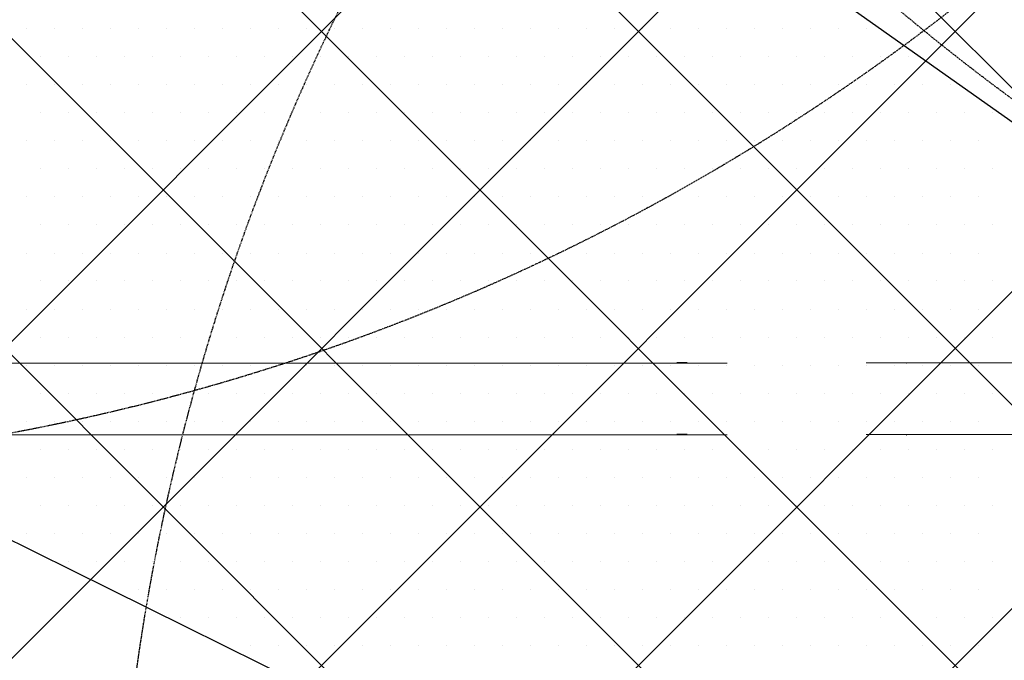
# Model space of a CAD drawing. Header units: millimetres. Extents: x -1753 to 37187, y -1972 to 14840.
# Tile 128 of 128: x 5143 to 6242, y 9728 to 10443. Entities that reach past the tile are written whole.
import ezdxf
from ezdxf.enums import TextEntityAlignment as Align

# ---------------------------------------------------------------- set-up
doc = ezdxf.new("R2010")
doc.units = ezdxf.units.MM
doc.header["$LTSCALE"] = 2
doc.header["$MEASUREMENT"] = 0
doc.linetypes.add('DASHED', pattern=[0.75, 0.5, -0.25])
doc.linetypes.add('HIDDEN', pattern=[0.375, 0.25, -0.125])
doc.layers.add('FIRE-SPKLR-EQP', color=1, linetype='Continuous', true_color=0xff0000)
doc.layers.add('FIRE-SPKLR-EQP-MPA-12SM-C', color=3, linetype='HIDDEN', true_color=0x00ff00)
doc.layers.add('GREY SCALE', color=9, linetype='Continuous', lineweight=0, true_color=0x808080)
doc.layers.add('RCP LAYER', color=9, linetype='Continuous', lineweight=0, true_color=0x808080)
doc.layers.add('S-BEAM', color=12, linetype='Continuous', lineweight=9)
doc.styles.get("Standard").update_dxf_attribs({"font": 'times.ttf'})

# ---------------------------------------------------------------- blocks, each defined once
blk = doc.blocks.new('SPKLR-EQP-PENDENT-68C')
at = {"layer": 'FIRE-SPKLR-EQP-MPA-12SM-C', "linetype": 'DASHED'}
blk.add_circle((0, 0), 2450, dxfattribs=at)
blk = doc.blocks.new('DIAL-LT-NDE-ZZ-M3-S-201_rvt-6-RCP-Store 05 at Node L5 Level')
at = {"layer": 'S-BEAM', "color": 7}
for p, q in [((-517310.3, 152465.3), (-515474.1, 152465.3)), ((-517310.3, 152465.3), (-515474.1, 152465.3)), ((-515274.1, 152465.1), (-515273.8, 152465.1)), ((-515274.1, 152465.1), (-515273.8, 152465.1)), ((-515474.1, 152385.3), (-517310.3, 152385.3)), ((-515474.1, 152385.3), (-517310.3, 152385.3)), ((-515273.8, 152385.1), (-515274.1, 152385.1)), ((-515273.8, 152385.1), (-515274.1, 152385.1))]:
    blk.add_line(p, q, dxfattribs=at)
blk = doc.blocks.new('DIAL-LT-NDE-ZZ-M3-S-201_rvt-7-RCP-Store 04 at Node L5 Level')
at = {"layer": 'S-BEAM', "color": 7}
for p, q in [((-515485.6, 152465.3), (-515474.1, 152465.3)), ((-515485.6, 152465.3), (-515474.1, 152465.3)), ((-515274.1, 152465.1), (-513435.3, 152465)), ((-515274.1, 152465.1), (-513435.3, 152465)), ((-515474.1, 152385.3), (-515485.6, 152385.3)), ((-515474.1, 152385.3), (-515485.6, 152385.3)), ((-513435.3, 152385), (-515274.1, 152385.1)), ((-513435.3, 152385), (-515274.1, 152385.1))]:
    blk.add_line(p, q, dxfattribs=at)
blk = doc.blocks.new('A$Cbdc54e46')
at = {"color": 100, "lineweight": 5}
blk.add_blockref('DIAL-LT-NDE-ZZ-M3-S-201_rvt-6-RCP-Store 05 at Node L5 Level', (503706.9, -156235.5), dxfattribs=at)
at = {"color": 180, "lineweight": 5}
blk.add_blockref('DIAL-LT-NDE-ZZ-M3-S-201_rvt-7-RCP-Store 04 at Node L5 Level', (503662, -156234.9), dxfattribs=at)
blk = doc.blocks.new('A$Cf662d679')
blk.add_blockref('A$Cbdc54e46', (0, 0))
blk = doc.blocks.new('RCP LAYOUT')
at = {"layer": 'GREY SCALE', "lineweight": -3}
for p, q in [((200, 5149.7), (8430.3, 13380)), ((200, 4796.2), (8783.8, 13380)), ((200, 3735.5), (9844.5, 13380)), ((277.4, 4520), (9137.4, 13380)), ((630.9, 4520), (9490.9, 13380)), ((5890.1, 9312.7), (1822.8, 13380)), ((11129.5, 4426.8), (2176.3, 13380)), ((10834.4, 5075.5), (2529.9, 13380)), ((11011.1, 5252.3), (2883.5, 13380)), ((11187.9, 5429.1), (3237, 13380)), ((4048, 11888.8), (9313, 8160.1)), ((5151.1, 10432.6), (5151.1, 10432.6)), ((5182.3, 10432.6), (5182.3, 10432.6)), ((5213.6, 10432.6), (5213.6, 10432.6)), ((5244.8, 10432.6), (5244.8, 10432.6)), ((5276.1, 10432.6), (5276.1, 10432.6)), ((5307.3, 10432.6), (5307.3, 10432.6)), ((5338.6, 10432.6), (5338.6, 10432.6)), ((5369.8, 10432.6), (5369.8, 10432.6)), ((5401.1, 10432.6), (5401.1, 10432.6)), ((5432.3, 10432.6), (5432.3, 10432.6)), ((5463.6, 10432.6), (5463.6, 10432.6)), ((5494.8, 10432.6), (5494.8, 10432.6)), ((5526.1, 10432.6), (5526.1, 10432.6)), ((5557.3, 10432.6), (5557.3, 10432.6)), ((5588.6, 10432.6), (5588.6, 10432.6)), ((5619.8, 10432.6), (5619.8, 10432.6)), ((5651.1, 10432.6), (5651.1, 10432.6)), ((5682.3, 10432.6), (5682.3, 10432.6)), ((5713.6, 10432.6), (5713.6, 10432.6)), ((5744.8, 10432.6), (5744.8, 10432.6)), ((5776.1, 10432.6), (5776.1, 10432.6)), ((5807.3, 10432.6), (5807.3, 10432.6)), ((5838.6, 10432.6), (5838.6, 10432.6)), ((5869.8, 10432.6), (5869.8, 10432.6)), ((5901.1, 10432.6), (5901.1, 10432.6)), ((5932.3, 10432.6), (5932.3, 10432.6)), ((5963.6, 10432.6), (5963.6, 10432.6)), ((5994.8, 10432.6), (5994.8, 10432.6)), ((6026.1, 10432.6), (6026.1, 10432.6)), ((6057.3, 10432.6), (6057.3, 10432.6)), ((6088.6, 10432.6), (6088.6, 10432.6)), ((9145.3, 7878.9), (4048, 10398.8)), ((5166.7, 10401.4), (5166.7, 10401.4)), ((5197.9, 10401.4), (5197.9, 10401.4)), ((5229.2, 10401.4), (5229.2, 10401.4)), ((5260.4, 10401.4), (5260.4, 10401.4)), ((5291.7, 10401.4), (5291.7, 10401.4)), ((5322.9, 10401.4), (5322.9, 10401.4)), ((5354.2, 10401.4), (5354.2, 10401.4)), ((5385.4, 10401.4), (5385.4, 10401.4)), ((5416.7, 10401.4), (5416.7, 10401.4)), ((5447.9, 10401.4), (5447.9, 10401.4)), ((5479.2, 10401.4), (5479.2, 10401.4)), ((5510.4, 10401.4), (5510.4, 10401.4)), ((5541.7, 10401.4), (5541.7, 10401.4)), ((5572.9, 10401.4), (5572.9, 10401.4)), ((5604.2, 10401.4), (5604.2, 10401.4)), ((5635.4, 10401.4), (5635.4, 10401.4)), ((5666.7, 10401.4), (5666.7, 10401.4)), ((5697.9, 10401.4), (5697.9, 10401.4)), ((5729.2, 10401.4), (5729.2, 10401.4)), ((5760.4, 10401.4), (5760.4, 10401.4)), ((5791.7, 10401.4), (5791.7, 10401.4)), ((5822.9, 10401.4), (5822.9, 10401.4)), ((5854.2, 10401.4), (5854.2, 10401.4)), ((5885.4, 10401.4), (5885.4, 10401.4)), ((5916.7, 10401.4), (5916.7, 10401.4)), ((5947.9, 10401.4), (5947.9, 10401.4)), ((5979.2, 10401.4), (5979.2, 10401.4)), ((6010.4, 10401.4), (6010.4, 10401.4)), ((6041.7, 10401.4), (6041.7, 10401.4)), ((6072.9, 10401.4), (6072.9, 10401.4)), ((6104.2, 10401.4), (6104.2, 10401.4)), ((6135.4, 10401.4), (6135.4, 10401.4)), ((5151.1, 10370.1), (5151.1, 10370.1)), ((5182.3, 10370.1), (5182.3, 10370.1)), ((5213.6, 10370.1), (5213.6, 10370.1)), ((5244.8, 10370.1), (5244.8, 10370.1)), ((5276.1, 10370.1), (5276.1, 10370.1)), ((5307.3, 10370.1), (5307.3, 10370.1)), ((5338.6, 10370.1), (5338.6, 10370.1)), ((5369.8, 10370.1), (5369.8, 10370.1)), ((5401.1, 10370.1), (5401.1, 10370.1)), ((5432.3, 10370.1), (5432.3, 10370.1)), ((5463.6, 10370.1), (5463.6, 10370.1)), ((5494.8, 10370.1), (5494.8, 10370.1)), ((5526.1, 10370.1), (5526.1, 10370.1)), ((5557.3, 10370.1), (5557.3, 10370.1)), ((5588.6, 10370.1), (5588.6, 10370.1)), ((5619.8, 10370.1), (5619.8, 10370.1)), ((5651.1, 10370.1), (5651.1, 10370.1)), ((5682.3, 10370.1), (5682.3, 10370.1)), ((5713.6, 10370.1), (5713.6, 10370.1)), ((5744.8, 10370.1), (5744.8, 10370.1)), ((5776.1, 10370.1), (5776.1, 10370.1)), ((5807.3, 10370.1), (5807.3, 10370.1)), ((5838.6, 10370.1), (5838.6, 10370.1)), ((5869.8, 10370.1), (5869.8, 10370.1)), ((5901.1, 10370.1), (5901.1, 10370.1)), ((5932.3, 10370.1), (5932.3, 10370.1)), ((5963.6, 10370.1), (5963.6, 10370.1)), ((5994.8, 10370.1), (5994.8, 10370.1)), ((6026.1, 10370.1), (6026.1, 10370.1)), ((6057.3, 10370.1), (6057.3, 10370.1)), ((6088.6, 10370.1), (6088.6, 10370.1)), ((6119.8, 10370.1), (6119.8, 10370.1)), ((6151.1, 10370.1), (6151.1, 10370.1)), ((6182.3, 10370.1), (6182.3, 10370.1)), ((5166.7, 10338.9), (5166.7, 10338.9)), ((5197.9, 10338.9), (5197.9, 10338.9)), ((5229.2, 10338.9), (5229.2, 10338.9)), ((5260.4, 10338.9), (5260.4, 10338.9)), ((5291.7, 10338.9), (5291.7, 10338.9)), ((5322.9, 10338.9), (5322.9, 10338.9)), ((5354.2, 10338.9), (5354.2, 10338.9)), ((5385.4, 10338.9), (5385.4, 10338.9)), ((5416.7, 10338.9), (5416.7, 10338.9)), ((5447.9, 10338.9), (5447.9, 10338.9)), ((5479.2, 10338.9), (5479.2, 10338.9)), ((5510.4, 10338.9), (5510.4, 10338.9)), ((5541.7, 10338.9), (5541.7, 10338.9)), ((5572.9, 10338.9), (5572.9, 10338.9)), ((5604.2, 10338.9), (5604.2, 10338.9)), ((5635.4, 10338.9), (5635.4, 10338.9)), ((5666.7, 10338.9), (5666.7, 10338.9)), ((5697.9, 10338.9), (5697.9, 10338.9)), ((5729.2, 10338.9), (5729.2, 10338.9)), ((5760.4, 10338.9), (5760.4, 10338.9)), ((5791.7, 10338.9), (5791.7, 10338.9)), ((5822.9, 10338.9), (5822.9, 10338.9)), ((5854.2, 10338.9), (5854.2, 10338.9)), ((5885.4, 10338.9), (5885.4, 10338.9)), ((5916.7, 10338.9), (5916.7, 10338.9)), ((5947.9, 10338.9), (5947.9, 10338.9)), ((5979.2, 10338.9), (5979.2, 10338.9)), ((6010.4, 10338.9), (6010.4, 10338.9)), ((6041.7, 10338.9), (6041.7, 10338.9)), ((6072.9, 10338.9), (6072.9, 10338.9)), ((6104.2, 10338.9), (6104.2, 10338.9)), ((6135.4, 10338.9), (6135.4, 10338.9)), ((6166.7, 10338.9), (6166.7, 10338.9)), ((6197.9, 10338.9), (6197.9, 10338.9)), ((6229.2, 10338.9), (6229.2, 10338.9)), ((5151.1, 10307.6), (5151.1, 10307.6)), ((5182.3, 10307.6), (5182.3, 10307.6)), ((5213.6, 10307.6), (5213.6, 10307.6)), ((5244.8, 10307.6), (5244.8, 10307.6)), ((5276.1, 10307.6), (5276.1, 10307.6)), ((5307.3, 10307.6), (5307.3, 10307.6)), ((5338.6, 10307.6), (5338.6, 10307.6)), ((5369.8, 10307.6), (5369.8, 10307.6)), ((5401.1, 10307.6), (5401.1, 10307.6)), ((5432.3, 10307.6), (5432.3, 10307.6)), ((5463.6, 10307.6), (5463.6, 10307.6)), ((5494.8, 10307.6), (5494.8, 10307.6)), ((5526.1, 10307.6), (5526.1, 10307.6)), ((5557.3, 10307.6), (5557.3, 10307.6)), ((5588.6, 10307.6), (5588.6, 10307.6)), ((5619.8, 10307.6), (5619.8, 10307.6)), ((5651.1, 10307.6), (5651.1, 10307.6)), ((5682.3, 10307.6), (5682.3, 10307.6)), ((5713.6, 10307.6), (5713.6, 10307.6)), ((5744.8, 10307.6), (5744.8, 10307.6)), ((5776.1, 10307.6), (5776.1, 10307.6)), ((5807.3, 10307.6), (5807.3, 10307.6)), ((5838.6, 10307.6), (5838.6, 10307.6)), ((5869.8, 10307.6), (5869.8, 10307.6)), ((5901.1, 10307.6), (5901.1, 10307.6)), ((5932.3, 10307.6), (5932.3, 10307.6)), ((5963.6, 10307.6), (5963.6, 10307.6)), ((5994.8, 10307.6), (5994.8, 10307.6)), ((6026.1, 10307.6), (6026.1, 10307.6)), ((6057.3, 10307.6), (6057.3, 10307.6)), ((6088.6, 10307.6), (6088.6, 10307.6)), ((6119.8, 10307.6), (6119.8, 10307.6)), ((6151.1, 10307.6), (6151.1, 10307.6)), ((6182.3, 10307.6), (6182.3, 10307.6)), ((6213.6, 10307.6), (6213.6, 10307.6)), ((5166.7, 10276.4), (5166.7, 10276.4)), ((5197.9, 10276.4), (5197.9, 10276.4)), ((5229.2, 10276.4), (5229.2, 10276.4)), ((5260.4, 10276.4), (5260.4, 10276.4)), ((5291.7, 10276.4), (5291.7, 10276.4)), ((5322.9, 10276.4), (5322.9, 10276.4)), ((5354.2, 10276.4), (5354.2, 10276.4)), ((5385.4, 10276.4), (5385.4, 10276.4)), ((5416.7, 10276.4), (5416.7, 10276.4)), ((5447.9, 10276.4), (5447.9, 10276.4)), ((5479.2, 10276.4), (5479.2, 10276.4)), ((5510.4, 10276.4), (5510.4, 10276.4)), ((5541.7, 10276.4), (5541.7, 10276.4)), ((5572.9, 10276.4), (5572.9, 10276.4)), ((5604.2, 10276.4), (5604.2, 10276.4)), ((5635.4, 10276.4), (5635.4, 10276.4)), ((5666.7, 10276.4), (5666.7, 10276.4)), ((5697.9, 10276.4), (5697.9, 10276.4)), ((5729.2, 10276.4), (5729.2, 10276.4)), ((5760.4, 10276.4), (5760.4, 10276.4)), ((5791.7, 10276.4), (5791.7, 10276.4)), ((5822.9, 10276.4), (5822.9, 10276.4)), ((5854.2, 10276.4), (5854.2, 10276.4)), ((5885.4, 10276.4), (5885.4, 10276.4)), ((5916.7, 10276.4), (5916.7, 10276.4)), ((5947.9, 10276.4), (5947.9, 10276.4)), ((5979.2, 10276.4), (5979.2, 10276.4)), ((6010.4, 10276.4), (6010.4, 10276.4)), ((6041.7, 10276.4), (6041.7, 10276.4)), ((6072.9, 10276.4), (6072.9, 10276.4)), ((6104.2, 10276.4), (6104.2, 10276.4)), ((6135.4, 10276.4), (6135.4, 10276.4)), ((6166.7, 10276.4), (6166.7, 10276.4)), ((6197.9, 10276.4), (6197.9, 10276.4)), ((6229.2, 10276.4), (6229.2, 10276.4)), ((5151.1, 10245.1), (5151.1, 10245.1)), ((5182.3, 10245.1), (5182.3, 10245.1)), ((5213.6, 10245.1), (5213.6, 10245.1)), ((5244.8, 10245.1), (5244.8, 10245.1)), ((5276.1, 10245.1), (5276.1, 10245.1)), ((5307.3, 10245.1), (5307.3, 10245.1)), ((5338.6, 10245.1), (5338.6, 10245.1)), ((5369.8, 10245.1), (5369.8, 10245.1)), ((5401.1, 10245.1), (5401.1, 10245.1)), ((5432.3, 10245.1), (5432.3, 10245.1)), ((5463.6, 10245.1), (5463.6, 10245.1)), ((5494.8, 10245.1), (5494.8, 10245.1)), ((5526.1, 10245.1), (5526.1, 10245.1)), ((5557.3, 10245.1), (5557.3, 10245.1)), ((5588.6, 10245.1), (5588.6, 10245.1)), ((5619.8, 10245.1), (5619.8, 10245.1)), ((5651.1, 10245.1), (5651.1, 10245.1)), ((5682.3, 10245.1), (5682.3, 10245.1)), ((5713.6, 10245.1), (5713.6, 10245.1)), ((5744.8, 10245.1), (5744.8, 10245.1)), ((5776.1, 10245.1), (5776.1, 10245.1)), ((5807.3, 10245.1), (5807.3, 10245.1)), ((5838.6, 10245.1), (5838.6, 10245.1)), ((5869.8, 10245.1), (5869.8, 10245.1)), ((5901.1, 10245.1), (5901.1, 10245.1)), ((5932.3, 10245.1), (5932.3, 10245.1)), ((5963.6, 10245.1), (5963.6, 10245.1)), ((5994.8, 10245.1), (5994.8, 10245.1)), ((6026.1, 10245.1), (6026.1, 10245.1)), ((6057.3, 10245.1), (6057.3, 10245.1)), ((6088.6, 10245.1), (6088.6, 10245.1)), ((6119.8, 10245.1), (6119.8, 10245.1)), ((6151.1, 10245.1), (6151.1, 10245.1)), ((6182.3, 10245.1), (6182.3, 10245.1)), ((6213.6, 10245.1), (6213.6, 10245.1)), ((5166.7, 10213.9), (5166.7, 10213.9)), ((5197.9, 10213.9), (5197.9, 10213.9)), ((5229.2, 10213.9), (5229.2, 10213.9)), ((5260.4, 10213.9), (5260.4, 10213.9)), ((5291.7, 10213.9), (5291.7, 10213.9)), ((5322.9, 10213.9), (5322.9, 10213.9)), ((5354.2, 10213.9), (5354.2, 10213.9)), ((5385.4, 10213.9), (5385.4, 10213.9)), ((5416.7, 10213.9), (5416.7, 10213.9)), ((5447.9, 10213.9), (5447.9, 10213.9)), ((5479.2, 10213.9), (5479.2, 10213.9)), ((5510.4, 10213.9), (5510.4, 10213.9)), ((5541.7, 10213.9), (5541.7, 10213.9)), ((5572.9, 10213.9), (5572.9, 10213.9)), ((5604.2, 10213.9), (5604.2, 10213.9)), ((5635.4, 10213.9), (5635.4, 10213.9)), ((5666.7, 10213.9), (5666.7, 10213.9)), ((5697.9, 10213.9), (5697.9, 10213.9)), ((5729.2, 10213.9), (5729.2, 10213.9)), ((5760.4, 10213.9), (5760.4, 10213.9)), ((5791.7, 10213.9), (5791.7, 10213.9)), ((5822.9, 10213.9), (5822.9, 10213.9)), ((5854.2, 10213.9), (5854.2, 10213.9)), ((5885.4, 10213.9), (5885.4, 10213.9)), ((5916.7, 10213.9), (5916.7, 10213.9)), ((5947.9, 10213.9), (5947.9, 10213.9)), ((5979.2, 10213.9), (5979.2, 10213.9)), ((6010.4, 10213.9), (6010.4, 10213.9)), ((6041.7, 10213.9), (6041.7, 10213.9)), ((6072.9, 10213.9), (6072.9, 10213.9)), ((6104.2, 10213.9), (6104.2, 10213.9)), ((6135.4, 10213.9), (6135.4, 10213.9)), ((6166.7, 10213.9), (6166.7, 10213.9)), ((6197.9, 10213.9), (6197.9, 10213.9)), ((6229.2, 10213.9), (6229.2, 10213.9)), ((5151.1, 10182.6), (5151.1, 10182.6)), ((5182.3, 10182.6), (5182.3, 10182.6)), ((5213.6, 10182.6), (5213.6, 10182.6)), ((5244.8, 10182.6), (5244.8, 10182.6)), ((5276.1, 10182.6), (5276.1, 10182.6)), ((5307.3, 10182.6), (5307.3, 10182.6)), ((5338.6, 10182.6), (5338.6, 10182.6)), ((5369.8, 10182.6), (5369.8, 10182.6)), ((5401.1, 10182.6), (5401.1, 10182.6)), ((5432.3, 10182.6), (5432.3, 10182.6)), ((5463.6, 10182.6), (5463.6, 10182.6)), ((5494.8, 10182.6), (5494.8, 10182.6)), ((5526.1, 10182.6), (5526.1, 10182.6)), ((5557.3, 10182.6), (5557.3, 10182.6)), ((5588.6, 10182.6), (5588.6, 10182.6)), ((5619.8, 10182.6), (5619.8, 10182.6)), ((5651.1, 10182.6), (5651.1, 10182.6)), ((5682.3, 10182.6), (5682.3, 10182.6)), ((5713.6, 10182.6), (5713.6, 10182.6)), ((5744.8, 10182.6), (5744.8, 10182.6)), ((5776.1, 10182.6), (5776.1, 10182.6)), ((5807.3, 10182.6), (5807.3, 10182.6)), ((5838.6, 10182.6), (5838.6, 10182.6)), ((5869.8, 10182.6), (5869.8, 10182.6)), ((5901.1, 10182.6), (5901.1, 10182.6)), ((5932.3, 10182.6), (5932.3, 10182.6)), ((5963.6, 10182.6), (5963.6, 10182.6)), ((5994.8, 10182.6), (5994.8, 10182.6)), ((6026.1, 10182.6), (6026.1, 10182.6)), ((6057.3, 10182.6), (6057.3, 10182.6)), ((6088.6, 10182.6), (6088.6, 10182.6)), ((6119.8, 10182.6), (6119.8, 10182.6)), ((6151.1, 10182.6), (6151.1, 10182.6)), ((6182.3, 10182.6), (6182.3, 10182.6)), ((6213.6, 10182.6), (6213.6, 10182.6)), ((5166.7, 10151.4), (5166.7, 10151.4)), ((5197.9, 10151.4), (5197.9, 10151.4)), ((5229.2, 10151.4), (5229.2, 10151.4)), ((5260.4, 10151.4), (5260.4, 10151.4)), ((5291.7, 10151.4), (5291.7, 10151.4)), ((5322.9, 10151.4), (5322.9, 10151.4)), ((5354.2, 10151.4), (5354.2, 10151.4)), ((5385.4, 10151.4), (5385.4, 10151.4)), ((5416.7, 10151.4), (5416.7, 10151.4)), ((5447.9, 10151.4), (5447.9, 10151.4)), ((5479.2, 10151.4), (5479.2, 10151.4)), ((5510.4, 10151.4), (5510.4, 10151.4)), ((5541.7, 10151.4), (5541.7, 10151.4)), ((5572.9, 10151.4), (5572.9, 10151.4)), ((5604.2, 10151.4), (5604.2, 10151.4)), ((5635.4, 10151.4), (5635.4, 10151.4)), ((5666.7, 10151.4), (5666.7, 10151.4)), ((5697.9, 10151.4), (5697.9, 10151.4)), ((5729.2, 10151.4), (5729.2, 10151.4)), ((5760.4, 10151.4), (5760.4, 10151.4)), ((5791.7, 10151.4), (5791.7, 10151.4)), ((5822.9, 10151.4), (5822.9, 10151.4)), ((5854.2, 10151.4), (5854.2, 10151.4)), ((5885.4, 10151.4), (5885.4, 10151.4)), ((5916.7, 10151.4), (5916.7, 10151.4)), ((5947.9, 10151.4), (5947.9, 10151.4)), ((5979.2, 10151.4), (5979.2, 10151.4)), ((6010.4, 10151.4), (6010.4, 10151.4)), ((6041.7, 10151.4), (6041.7, 10151.4)), ((6072.9, 10151.4), (6072.9, 10151.4)), ((6104.2, 10151.4), (6104.2, 10151.4)), ((6135.4, 10151.4), (6135.4, 10151.4)), ((6166.7, 10151.4), (6166.7, 10151.4)), ((6197.9, 10151.4), (6197.9, 10151.4)), ((6229.2, 10151.4), (6229.2, 10151.4)), ((5151.1, 10120.1), (5151.1, 10120.1)), ((5182.3, 10120.1), (5182.3, 10120.1)), ((5213.6, 10120.1), (5213.6, 10120.1)), ((5244.8, 10120.1), (5244.8, 10120.1)), ((5276.1, 10120.1), (5276.1, 10120.1)), ((5307.3, 10120.1), (5307.3, 10120.1)), ((5338.6, 10120.1), (5338.6, 10120.1)), ((5369.8, 10120.1), (5369.8, 10120.1)), ((5401.1, 10120.1), (5401.1, 10120.1)), ((5432.3, 10120.1), (5432.3, 10120.1)), ((5463.6, 10120.1), (5463.6, 10120.1)), ((5494.8, 10120.1), (5494.8, 10120.1)), ((5526.1, 10120.1), (5526.1, 10120.1)), ((5557.3, 10120.1), (5557.3, 10120.1)), ((5588.6, 10120.1), (5588.6, 10120.1)), ((5619.8, 10120.1), (5619.8, 10120.1)), ((5651.1, 10120.1), (5651.1, 10120.1)), ((5682.3, 10120.1), (5682.3, 10120.1)), ((5713.6, 10120.1), (5713.6, 10120.1)), ((5744.8, 10120.1), (5744.8, 10120.1)), ((5776.1, 10120.1), (5776.1, 10120.1)), ((5807.3, 10120.1), (5807.3, 10120.1)), ((5838.6, 10120.1), (5838.6, 10120.1)), ((5869.8, 10120.1), (5869.8, 10120.1)), ((5901.1, 10120.1), (5901.1, 10120.1)), ((5932.3, 10120.1), (5932.3, 10120.1)), ((5963.6, 10120.1), (5963.6, 10120.1)), ((5994.8, 10120.1), (5994.8, 10120.1)), ((6026.1, 10120.1), (6026.1, 10120.1)), ((6057.3, 10120.1), (6057.3, 10120.1)), ((6088.6, 10120.1), (6088.6, 10120.1)), ((6119.8, 10120.1), (6119.8, 10120.1)), ((6151.1, 10120.1), (6151.1, 10120.1)), ((6182.3, 10120.1), (6182.3, 10120.1)), ((6213.6, 10120.1), (6213.6, 10120.1)), ((5166.7, 10088.9), (5166.7, 10088.9)), ((5197.9, 10088.9), (5197.9, 10088.9)), ((5229.2, 10088.9), (5229.2, 10088.9)), ((5260.4, 10088.9), (5260.4, 10088.9)), ((5291.7, 10088.9), (5291.7, 10088.9)), ((5322.9, 10088.9), (5322.9, 10088.9)), ((5354.2, 10088.9), (5354.2, 10088.9)), ((5385.4, 10088.9), (5385.4, 10088.9)), ((5416.7, 10088.9), (5416.7, 10088.9)), ((5447.9, 10088.9), (5447.9, 10088.9)), ((5479.2, 10088.9), (5479.2, 10088.9)), ((5510.4, 10088.9), (5510.4, 10088.9)), ((5541.7, 10088.9), (5541.7, 10088.9)), ((5572.9, 10088.9), (5572.9, 10088.9)), ((5604.2, 10088.9), (5604.2, 10088.9)), ((5635.4, 10088.9), (5635.4, 10088.9)), ((5666.7, 10088.9), (5666.7, 10088.9)), ((5697.9, 10088.9), (5697.9, 10088.9)), ((5729.2, 10088.9), (5729.2, 10088.9)), ((5760.4, 10088.9), (5760.4, 10088.9)), ((5791.7, 10088.9), (5791.7, 10088.9)), ((5822.9, 10088.9), (5822.9, 10088.9)), ((5854.2, 10088.9), (5854.2, 10088.9)), ((5885.4, 10088.9), (5885.4, 10088.9)), ((5916.7, 10088.9), (5916.7, 10088.9)), ((5947.9, 10088.9), (5947.9, 10088.9)), ((5979.2, 10088.9), (5979.2, 10088.9)), ((6010.4, 10088.9), (6010.4, 10088.9)), ((6041.7, 10088.9), (6041.7, 10088.9)), ((6072.9, 10088.9), (6072.9, 10088.9)), ((6104.2, 10088.9), (6104.2, 10088.9)), ((6135.4, 10088.9), (6135.4, 10088.9)), ((6166.7, 10088.9), (6166.7, 10088.9)), ((6197.9, 10088.9), (6197.9, 10088.9)), ((6229.2, 10088.9), (6229.2, 10088.9)), ((5151.1, 10057.6), (5151.1, 10057.6)), ((5182.3, 10057.6), (5182.3, 10057.6)), ((5213.6, 10057.6), (5213.6, 10057.6)), ((5244.8, 10057.6), (5244.8, 10057.6)), ((5276.1, 10057.6), (5276.1, 10057.6)), ((5307.3, 10057.6), (5307.3, 10057.6)), ((5338.6, 10057.6), (5338.6, 10057.6)), ((5369.8, 10057.6), (5369.8, 10057.6)), ((5401.1, 10057.6), (5401.1, 10057.6)), ((5432.3, 10057.6), (5432.3, 10057.6)), ((5463.6, 10057.6), (5463.6, 10057.6)), ((5494.8, 10057.6), (5494.8, 10057.6)), ((5526.1, 10057.6), (5526.1, 10057.6)), ((5557.3, 10057.6), (5557.3, 10057.6)), ((5588.6, 10057.6), (5588.6, 10057.6)), ((5619.8, 10057.6), (5619.8, 10057.6)), ((5651.1, 10057.6), (5651.1, 10057.6)), ((5682.3, 10057.6), (5682.3, 10057.6)), ((5713.6, 10057.6), (5713.6, 10057.6)), ((5744.8, 10057.6), (5744.8, 10057.6)), ((5776.1, 10057.6), (5776.1, 10057.6)), ((5807.3, 10057.6), (5807.3, 10057.6)), ((5838.6, 10057.6), (5838.6, 10057.6)), ((5869.8, 10057.6), (5869.8, 10057.6)), ((5901.1, 10057.6), (5901.1, 10057.6)), ((5932.3, 10057.6), (5932.3, 10057.6)), ((5963.6, 10057.6), (5963.6, 10057.6)), ((5994.8, 10057.6), (5994.8, 10057.6)), ((6026.1, 10057.6), (6026.1, 10057.6)), ((6057.3, 10057.6), (6057.3, 10057.6)), ((6088.6, 10057.6), (6088.6, 10057.6)), ((6119.8, 10057.6), (6119.8, 10057.6)), ((6151.1, 10057.6), (6151.1, 10057.6)), ((6182.3, 10057.6), (6182.3, 10057.6)), ((6213.6, 10057.6), (6213.6, 10057.6)), ((5166.7, 10026.4), (5166.7, 10026.4)), ((5197.9, 10026.4), (5197.9, 10026.4)), ((5229.2, 10026.4), (5229.2, 10026.4)), ((5260.4, 10026.4), (5260.4, 10026.4)), ((5291.7, 10026.4), (5291.7, 10026.4)), ((5322.9, 10026.4), (5322.9, 10026.4)), ((5354.2, 10026.4), (5354.2, 10026.4)), ((5385.4, 10026.4), (5385.4, 10026.4)), ((5416.7, 10026.4), (5416.7, 10026.4)), ((5447.9, 10026.4), (5447.9, 10026.4)), ((5479.2, 10026.4), (5479.2, 10026.4)), ((5510.4, 10026.4), (5510.4, 10026.4)), ((5541.7, 10026.4), (5541.7, 10026.4)), ((5572.9, 10026.4), (5572.9, 10026.4)), ((5604.2, 10026.4), (5604.2, 10026.4)), ((5635.4, 10026.4), (5635.4, 10026.4)), ((5666.7, 10026.4), (5666.7, 10026.4)), ((5697.9, 10026.4), (5697.9, 10026.4)), ((5729.2, 10026.4), (5729.2, 10026.4)), ((5760.4, 10026.4), (5760.4, 10026.4)), ((5791.7, 10026.4), (5791.7, 10026.4)), ((5822.9, 10026.4), (5822.9, 10026.4)), ((5854.2, 10026.4), (5854.2, 10026.4)), ((5885.4, 10026.4), (5885.4, 10026.4)), ((5916.7, 10026.4), (5916.7, 10026.4)), ((5947.9, 10026.4), (5947.9, 10026.4)), ((5979.2, 10026.4), (5979.2, 10026.4)), ((6010.4, 10026.4), (6010.4, 10026.4)), ((6041.7, 10026.4), (6041.7, 10026.4)), ((6072.9, 10026.4), (6072.9, 10026.4)), ((6104.2, 10026.4), (6104.2, 10026.4)), ((6135.4, 10026.4), (6135.4, 10026.4)), ((6166.7, 10026.4), (6166.7, 10026.4)), ((6197.9, 10026.4), (6197.9, 10026.4)), ((6229.2, 10026.4), (6229.2, 10026.4)), ((5151.1, 9995.1), (5151.1, 9995.1)), ((5182.3, 9995.1), (5182.3, 9995.1)), ((5213.6, 9995.1), (5213.6, 9995.1)), ((5244.8, 9995.1), (5244.8, 9995.1)), ((5276.1, 9995.1), (5276.1, 9995.1)), ((5307.3, 9995.1), (5307.3, 9995.1)), ((5338.6, 9995.1), (5338.6, 9995.1)), ((5369.8, 9995.1), (5369.8, 9995.1)), ((5401.1, 9995.1), (5401.1, 9995.1)), ((5432.3, 9995.1), (5432.3, 9995.1)), ((5463.6, 9995.1), (5463.6, 9995.1)), ((5494.8, 9995.1), (5494.8, 9995.1)), ((5526.1, 9995.1), (5526.1, 9995.1)), ((5557.3, 9995.1), (5557.3, 9995.1)), ((5588.6, 9995.1), (5588.6, 9995.1)), ((5619.8, 9995.1), (5619.8, 9995.1)), ((5651.1, 9995.1), (5651.1, 9995.1)), ((5682.3, 9995.1), (5682.3, 9995.1)), ((5713.6, 9995.1), (5713.6, 9995.1)), ((5744.8, 9995.1), (5744.8, 9995.1)), ((5776.1, 9995.1), (5776.1, 9995.1)), ((5807.3, 9995.1), (5807.3, 9995.1)), ((5838.6, 9995.1), (5838.6, 9995.1)), ((5869.8, 9995.1), (5869.8, 9995.1)), ((5901.1, 9995.1), (5901.1, 9995.1)), ((5932.3, 9995.1), (5932.3, 9995.1)), ((5963.6, 9995.1), (5963.6, 9995.1)), ((5994.8, 9995.1), (5994.8, 9995.1)), ((6026.1, 9995.1), (6026.1, 9995.1)), ((6057.3, 9995.1), (6057.3, 9995.1)), ((6088.6, 9995.1), (6088.6, 9995.1)), ((6119.8, 9995.1), (6119.8, 9995.1)), ((6151.1, 9995.1), (6151.1, 9995.1)), ((6182.3, 9995.1), (6182.3, 9995.1)), ((6213.6, 9995.1), (6213.6, 9995.1)), ((5166.7, 9963.9), (5166.7, 9963.9)), ((5197.9, 9963.9), (5197.9, 9963.9)), ((5229.2, 9963.9), (5229.2, 9963.9)), ((5260.4, 9963.9), (5260.4, 9963.9)), ((5291.7, 9963.9), (5291.7, 9963.9)), ((5322.9, 9963.9), (5322.9, 9963.9)), ((5354.2, 9963.9), (5354.2, 9963.9)), ((5385.4, 9963.9), (5385.4, 9963.9)), ((5416.7, 9963.9), (5416.7, 9963.9)), ((5447.9, 9963.9), (5447.9, 9963.9)), ((5479.2, 9963.9), (5479.2, 9963.9)), ((5510.4, 9963.9), (5510.4, 9963.9)), ((5541.7, 9963.9), (5541.7, 9963.9)), ((5572.9, 9963.9), (5572.9, 9963.9)), ((5604.2, 9963.9), (5604.2, 9963.9)), ((5635.4, 9963.9), (5635.4, 9963.9)), ((5666.7, 9963.9), (5666.7, 9963.9)), ((5697.9, 9963.9), (5697.9, 9963.9)), ((5729.2, 9963.9), (5729.2, 9963.9)), ((5760.4, 9963.9), (5760.4, 9963.9)), ((5791.7, 9963.9), (5791.7, 9963.9)), ((5822.9, 9963.9), (5822.9, 9963.9)), ((5854.2, 9963.9), (5854.2, 9963.9)), ((5885.4, 9963.9), (5885.4, 9963.9)), ((5916.7, 9963.9), (5916.7, 9963.9)), ((5947.9, 9963.9), (5947.9, 9963.9)), ((5979.2, 9963.9), (5979.2, 9963.9)), ((6010.4, 9963.9), (6010.4, 9963.9)), ((6041.7, 9963.9), (6041.7, 9963.9)), ((6072.9, 9963.9), (6072.9, 9963.9)), ((6104.2, 9963.9), (6104.2, 9963.9)), ((6135.4, 9963.9), (6135.4, 9963.9)), ((6166.7, 9963.9), (6166.7, 9963.9)), ((6197.9, 9963.9), (6197.9, 9963.9)), ((6229.2, 9963.9), (6229.2, 9963.9)), ((5151.1, 9932.6), (5151.1, 9932.6)), ((5182.3, 9932.6), (5182.3, 9932.6)), ((5213.6, 9932.6), (5213.6, 9932.6)), ((5244.8, 9932.6), (5244.8, 9932.6)), ((5276.1, 9932.6), (5276.1, 9932.6)), ((5307.3, 9932.6), (5307.3, 9932.6)), ((5338.6, 9932.6), (5338.6, 9932.6)), ((5369.8, 9932.6), (5369.8, 9932.6)), ((5401.1, 9932.6), (5401.1, 9932.6)), ((5432.3, 9932.6), (5432.3, 9932.6)), ((5463.6, 9932.6), (5463.6, 9932.6)), ((5494.8, 9932.6), (5494.8, 9932.6)), ((5526.1, 9932.6), (5526.1, 9932.6)), ((5557.3, 9932.6), (5557.3, 9932.6)), ((5588.6, 9932.6), (5588.6, 9932.6)), ((5619.8, 9932.6), (5619.8, 9932.6)), ((5651.1, 9932.6), (5651.1, 9932.6)), ((5682.3, 9932.6), (5682.3, 9932.6)), ((5713.6, 9932.6), (5713.6, 9932.6)), ((5744.8, 9932.6), (5744.8, 9932.6)), ((5776.1, 9932.6), (5776.1, 9932.6)), ((5807.3, 9932.6), (5807.3, 9932.6)), ((5838.6, 9932.6), (5838.6, 9932.6)), ((5869.8, 9932.6), (5869.8, 9932.6)), ((5901.1, 9932.6), (5901.1, 9932.6)), ((5932.3, 9932.6), (5932.3, 9932.6)), ((5963.6, 9932.6), (5963.6, 9932.6)), ((5994.8, 9932.6), (5994.8, 9932.6)), ((6026.1, 9932.6), (6026.1, 9932.6)), ((6057.3, 9932.6), (6057.3, 9932.6)), ((6088.6, 9932.6), (6088.6, 9932.6)), ((6119.8, 9932.6), (6119.8, 9932.6)), ((6151.1, 9932.6), (6151.1, 9932.6)), ((6182.3, 9932.6), (6182.3, 9932.6)), ((6213.6, 9932.6), (6213.6, 9932.6)), ((5166.7, 9901.4), (5166.7, 9901.4)), ((5197.9, 9901.4), (5197.9, 9901.4)), ((5229.2, 9901.4), (5229.2, 9901.4)), ((5260.4, 9901.4), (5260.4, 9901.4)), ((5291.7, 9901.4), (5291.7, 9901.4)), ((5322.9, 9901.4), (5322.9, 9901.4)), ((5354.2, 9901.4), (5354.2, 9901.4)), ((5385.4, 9901.4), (5385.4, 9901.4)), ((5416.7, 9901.4), (5416.7, 9901.4)), ((5447.9, 9901.4), (5447.9, 9901.4)), ((5479.2, 9901.4), (5479.2, 9901.4)), ((5510.4, 9901.4), (5510.4, 9901.4)), ((5541.7, 9901.4), (5541.7, 9901.4)), ((5572.9, 9901.4), (5572.9, 9901.4)), ((5604.2, 9901.4), (5604.2, 9901.4)), ((5635.4, 9901.4), (5635.4, 9901.4)), ((5666.7, 9901.4), (5666.7, 9901.4)), ((5697.9, 9901.4), (5697.9, 9901.4)), ((5729.2, 9901.4), (5729.2, 9901.4)), ((5760.4, 9901.4), (5760.4, 9901.4)), ((5791.7, 9901.4), (5791.7, 9901.4)), ((5822.9, 9901.4), (5822.9, 9901.4)), ((5854.2, 9901.4), (5854.2, 9901.4)), ((5885.4, 9901.4), (5885.4, 9901.4)), ((5916.7, 9901.4), (5916.7, 9901.4)), ((5947.9, 9901.4), (5947.9, 9901.4)), ((5979.2, 9901.4), (5979.2, 9901.4)), ((6010.4, 9901.4), (6010.4, 9901.4)), ((6041.7, 9901.4), (6041.7, 9901.4)), ((6072.9, 9901.4), (6072.9, 9901.4)), ((6104.2, 9901.4), (6104.2, 9901.4)), ((6135.4, 9901.4), (6135.4, 9901.4)), ((6166.7, 9901.4), (6166.7, 9901.4)), ((6197.9, 9901.4), (6197.9, 9901.4)), ((6229.2, 9901.4), (6229.2, 9901.4)), ((5151.1, 9870.1), (5151.1, 9870.1)), ((5182.3, 9870.1), (5182.3, 9870.1)), ((5213.6, 9870.1), (5213.6, 9870.1)), ((5244.8, 9870.1), (5244.8, 9870.1)), ((5276.1, 9870.1), (5276.1, 9870.1)), ((5307.3, 9870.1), (5307.3, 9870.1)), ((5338.6, 9870.1), (5338.6, 9870.1)), ((5369.8, 9870.1), (5369.8, 9870.1)), ((5401.1, 9870.1), (5401.1, 9870.1)), ((5432.3, 9870.1), (5432.3, 9870.1)), ((5463.6, 9870.1), (5463.6, 9870.1)), ((5494.8, 9870.1), (5494.8, 9870.1)), ((5526.1, 9870.1), (5526.1, 9870.1)), ((5557.3, 9870.1), (5557.3, 9870.1)), ((5588.6, 9870.1), (5588.6, 9870.1)), ((5619.8, 9870.1), (5619.8, 9870.1)), ((5651.1, 9870.1), (5651.1, 9870.1)), ((5682.3, 9870.1), (5682.3, 9870.1)), ((5713.6, 9870.1), (5713.6, 9870.1)), ((5744.8, 9870.1), (5744.8, 9870.1)), ((5776.1, 9870.1), (5776.1, 9870.1)), ((5807.3, 9870.1), (5807.3, 9870.1)), ((5838.6, 9870.1), (5838.6, 9870.1)), ((5869.8, 9870.1), (5869.8, 9870.1)), ((5901.1, 9870.1), (5901.1, 9870.1)), ((5932.3, 9870.1), (5932.3, 9870.1)), ((5963.6, 9870.1), (5963.6, 9870.1)), ((5994.8, 9870.1), (5994.8, 9870.1)), ((6026.1, 9870.1), (6026.1, 9870.1)), ((6057.3, 9870.1), (6057.3, 9870.1)), ((6088.6, 9870.1), (6088.6, 9870.1)), ((6119.8, 9870.1), (6119.8, 9870.1)), ((6151.1, 9870.1), (6151.1, 9870.1)), ((6182.3, 9870.1), (6182.3, 9870.1)), ((6213.6, 9870.1), (6213.6, 9870.1)), ((5197.9, 9838.9), (5197.9, 9838.9)), ((5229.2, 9838.9), (5229.2, 9838.9)), ((5260.4, 9838.9), (5260.4, 9838.9)), ((5291.7, 9838.9), (5291.7, 9838.9)), ((5322.9, 9838.9), (5322.9, 9838.9)), ((5354.2, 9838.9), (5354.2, 9838.9)), ((5385.4, 9838.9), (5385.4, 9838.9)), ((5416.7, 9838.9), (5416.7, 9838.9)), ((5447.9, 9838.9), (5447.9, 9838.9)), ((5479.2, 9838.9), (5479.2, 9838.9)), ((5510.4, 9838.9), (5510.4, 9838.9)), ((5541.7, 9838.9), (5541.7, 9838.9)), ((5572.9, 9838.9), (5572.9, 9838.9)), ((5604.2, 9838.9), (5604.2, 9838.9)), ((5635.4, 9838.9), (5635.4, 9838.9)), ((5666.7, 9838.9), (5666.7, 9838.9)), ((5697.9, 9838.9), (5697.9, 9838.9)), ((5729.2, 9838.9), (5729.2, 9838.9)), ((5760.4, 9838.9), (5760.4, 9838.9)), ((5791.7, 9838.9), (5791.7, 9838.9)), ((5822.9, 9838.9), (5822.9, 9838.9)), ((5854.2, 9838.9), (5854.2, 9838.9)), ((5885.4, 9838.9), (5885.4, 9838.9)), ((5916.7, 9838.9), (5916.7, 9838.9)), ((5947.9, 9838.9), (5947.9, 9838.9)), ((5979.2, 9838.9), (5979.2, 9838.9)), ((6010.4, 9838.9), (6010.4, 9838.9)), ((6041.7, 9838.9), (6041.7, 9838.9)), ((6072.9, 9838.9), (6072.9, 9838.9)), ((6104.2, 9838.9), (6104.2, 9838.9)), ((6135.4, 9838.9), (6135.4, 9838.9)), ((6166.7, 9838.9), (6166.7, 9838.9)), ((6197.9, 9838.9), (6197.9, 9838.9)), ((6229.2, 9838.9), (6229.2, 9838.9)), ((5244.8, 9807.6), (5244.8, 9807.6)), ((5276.1, 9807.6), (5276.1, 9807.6)), ((5307.3, 9807.6), (5307.3, 9807.6)), ((5338.6, 9807.6), (5338.6, 9807.6)), ((5369.8, 9807.6), (5369.8, 9807.6)), ((5401.1, 9807.6), (5401.1, 9807.6)), ((5432.3, 9807.6), (5432.3, 9807.6)), ((5463.6, 9807.6), (5463.6, 9807.6)), ((5494.8, 9807.6), (5494.8, 9807.6)), ((5526.1, 9807.6), (5526.1, 9807.6)), ((5557.3, 9807.6), (5557.3, 9807.6)), ((5588.6, 9807.6), (5588.6, 9807.6)), ((5619.8, 9807.6), (5619.8, 9807.6)), ((5651.1, 9807.6), (5651.1, 9807.6)), ((5682.3, 9807.6), (5682.3, 9807.6)), ((5713.6, 9807.6), (5713.6, 9807.6)), ((5744.8, 9807.6), (5744.8, 9807.6)), ((5776.1, 9807.6), (5776.1, 9807.6)), ((5807.3, 9807.6), (5807.3, 9807.6)), ((5838.6, 9807.6), (5838.6, 9807.6)), ((5869.8, 9807.6), (5869.8, 9807.6)), ((5901.1, 9807.6), (5901.1, 9807.6)), ((5932.3, 9807.6), (5932.3, 9807.6)), ((5963.6, 9807.6), (5963.6, 9807.6)), ((5994.8, 9807.6), (5994.8, 9807.6)), ((6026.1, 9807.6), (6026.1, 9807.6)), ((6057.3, 9807.6), (6057.3, 9807.6)), ((6088.6, 9807.6), (6088.6, 9807.6)), ((6119.8, 9807.6), (6119.8, 9807.6)), ((6151.1, 9807.6), (6151.1, 9807.6)), ((6182.3, 9807.6), (6182.3, 9807.6)), ((6213.6, 9807.6), (6213.6, 9807.6)), ((5322.9, 9776.4), (5322.9, 9776.4)), ((5354.2, 9776.4), (5354.2, 9776.4)), ((5385.4, 9776.4), (5385.4, 9776.4)), ((5416.7, 9776.4), (5416.7, 9776.4)), ((5447.9, 9776.4), (5447.9, 9776.4)), ((5479.2, 9776.4), (5479.2, 9776.4)), ((5510.4, 9776.4), (5510.4, 9776.4)), ((5541.7, 9776.4), (5541.7, 9776.4)), ((5572.9, 9776.4), (5572.9, 9776.4)), ((5604.2, 9776.4), (5604.2, 9776.4)), ((5635.4, 9776.4), (5635.4, 9776.4)), ((5666.7, 9776.4), (5666.7, 9776.4)), ((5697.9, 9776.4), (5697.9, 9776.4)), ((5729.2, 9776.4), (5729.2, 9776.4)), ((5760.4, 9776.4), (5760.4, 9776.4)), ((5791.7, 9776.4), (5791.7, 9776.4)), ((5822.9, 9776.4), (5822.9, 9776.4)), ((5854.2, 9776.4), (5854.2, 9776.4)), ((5885.4, 9776.4), (5885.4, 9776.4)), ((5916.7, 9776.4), (5916.7, 9776.4)), ((5947.9, 9776.4), (5947.9, 9776.4)), ((5979.2, 9776.4), (5979.2, 9776.4)), ((6010.4, 9776.4), (6010.4, 9776.4)), ((6041.7, 9776.4), (6041.7, 9776.4)), ((6072.9, 9776.4), (6072.9, 9776.4)), ((6104.2, 9776.4), (6104.2, 9776.4)), ((6135.4, 9776.4), (6135.4, 9776.4)), ((6166.7, 9776.4), (6166.7, 9776.4)), ((6197.9, 9776.4), (6197.9, 9776.4)), ((6229.2, 9776.4), (6229.2, 9776.4)), ((5401.1, 9745.1), (5401.1, 9745.1)), ((5432.3, 9745.1), (5432.3, 9745.1)), ((5463.6, 9745.1), (5463.6, 9745.1)), ((5494.8, 9745.1), (5494.8, 9745.1)), ((5526.1, 9745.1), (5526.1, 9745.1)), ((5557.3, 9745.1), (5557.3, 9745.1)), ((5588.6, 9745.1), (5588.6, 9745.1)), ((5619.8, 9745.1), (5619.8, 9745.1)), ((5651.1, 9745.1), (5651.1, 9745.1)), ((5682.3, 9745.1), (5682.3, 9745.1)), ((5713.6, 9745.1), (5713.6, 9745.1)), ((5744.8, 9745.1), (5744.8, 9745.1)), ((5776.1, 9745.1), (5776.1, 9745.1)), ((5807.3, 9745.1), (5807.3, 9745.1)), ((5838.6, 9745.1), (5838.6, 9745.1)), ((5869.8, 9745.1), (5869.8, 9745.1)), ((5901.1, 9745.1), (5901.1, 9745.1)), ((5932.3, 9745.1), (5932.3, 9745.1)), ((5963.6, 9745.1), (5963.6, 9745.1)), ((5994.8, 9745.1), (5994.8, 9745.1)), ((6026.1, 9745.1), (6026.1, 9745.1)), ((6057.3, 9745.1), (6057.3, 9745.1)), ((6088.6, 9745.1), (6088.6, 9745.1)), ((6119.8, 9745.1), (6119.8, 9745.1)), ((6151.1, 9745.1), (6151.1, 9745.1)), ((6182.3, 9745.1), (6182.3, 9745.1)), ((6213.6, 9745.1), (6213.6, 9745.1))]:
    blk.add_line(p, q, dxfattribs=at)
for tag, p in [('EXIT', (2198, 13730)), ('EXIT', (15225, 13730)), ('E', (15530, 8870)), ('E', (15530, 7670)), ('E', (15530, 5870)), ('E', (15530, 4670)), ('EXIT', (13114.9, 3718.6)), ('E', (11657, 3149.9)), ('E', (13457, 3149.9)), ('E', (15257, 3149.7)), ('E', (16457.4, 3149.8)), ('EXIT', (15988.3, 2270)), ('E', (1505, 1600)), ('E', (2705, 1600)), ('E', (3905, 1600)), ('E', (5105, 1600)), ('E', (6305, 1600)), ('E', (7505, 1600)), ('E', (8705, 1600)), ('E', (11657, 1349.9)), ('E', (13557, 1350)), ('E', (14757, 1350)), ('EXIT', (6723.5, 950))]:
    blk.add_attdef(tag, text='', height=100, dxfattribs=at).set_placement(p, align=Align.MIDDLE_CENTER)
blk.add_attdef('E', text='', height=100, rotation=44.9147, dxfattribs=at).set_placement((13564.5, 5892.8), align=Align.MIDDLE_CENTER)

msp = doc.modelspace()

# ---------------------------------------------------------------- block references
at = {"layer": 'FIRE-SPKLR-EQP'}
for p in [(4681.2, 12390), (7700, 12330), (7700, 9375), (4700, 9330)]:
    msp.add_blockref('SPKLR-EQP-PENDENT-68C', p, dxfattribs=at)
at = {"layer": 'GREY SCALE', "lineweight": -3}
msp.add_blockref('RCP LAYOUT', (0, 0), dxfattribs=at)
at = {"layer": 'RCP LAYER'}
msp.add_blockref('A$Cf662d679', (17700, 13830), dxfattribs=at)

doc.saveas('drawing.dxf')
